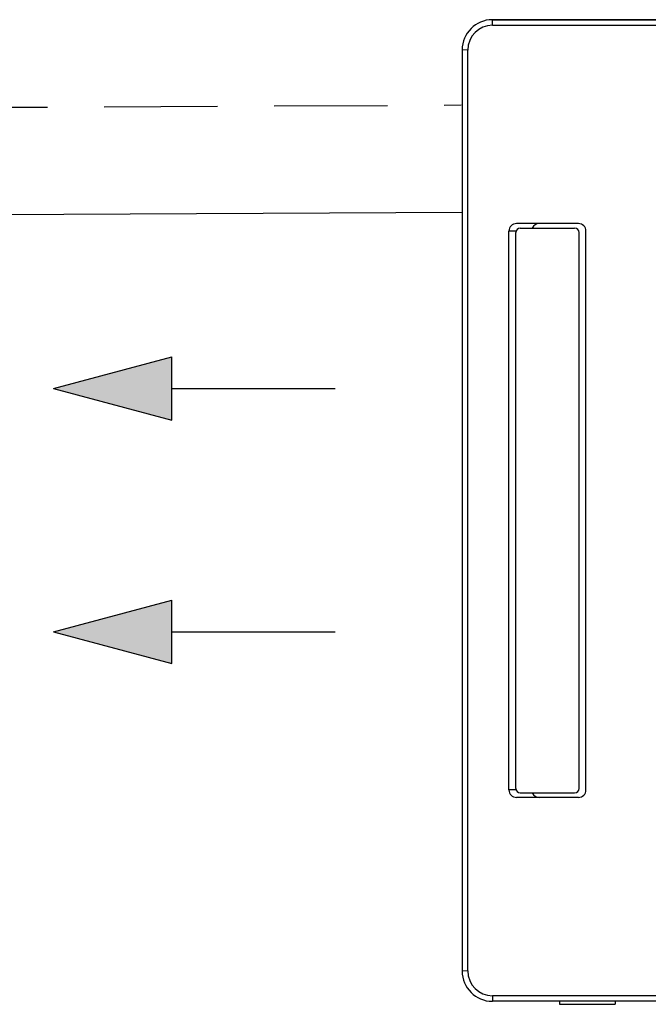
# Model space of a CAD drawing. Header units: millimetres. Extents: x -84458 to 77911, y -55868 to -29230.
# Tile 46 of 103: x 67429 to 67471, y -31073 to -31008. Entities that reach past the tile are written whole.
import ezdxf

# ---------------------------------------------------------------- set-up
doc = ezdxf.new("R2010")
doc.units = ezdxf.units.MM
doc.linetypes.add('DASHED', pattern=[0.75, 0.5, -0.25])
doc.layers.add('obwód gniazd', color=1, linetype='Continuous', lineweight=25)

msp = doc.modelspace()

# ---------------------------------------------------------------- linework, layer by layer
at = {"layer": 'obwód gniazd'}
for p, q in [((67521.191, -31008.231), (67460.191, -31008.231)), ((67460.191, -31008.231), (67521.191, -31008.231)), ((67460.191, -31008.231), (67521.191, -31008.231)), ((67460.201, -31008.6), (67460.191, -31008.231)), ((67460.201, -31008.6), (67521.181, -31008.6)), ((67458.191, -31010.231), (67458.191, -31071.231)), ((67458.561, -31010.24), (67458.191, -31010.231)), ((67458.561, -31071.221), (67458.561, -31010.24)), ((67465.891, -31021.731), (67461.791, -31021.731)), ((67462.041, -31022.031), (67465.641, -31022.031)), ((67461.291, -31059.231), (67461.291, -31022.231)), ((67461.741, -31022.231), (67461.291, -31022.231)), ((67461.741, -31059.131), (67461.741, -31022.331)), ((67465.941, -31059.131), (67465.941, -31022.331)), ((67466.391, -31059.231), (67466.391, -31022.231)), ((67431.129, -31032.648), (67438.966, -31030.548)), ((67438.966, -31034.748), (67438.966, -31030.548)), ((67431.129, -31032.648), (67438.966, -31034.748)), ((67438.966, -31032.648), (67449.771, -31032.648)), ((67431.129, -31048.768), (67438.966, -31046.668)), ((67438.966, -31050.868), (67438.966, -31046.668)), ((67431.129, -31048.768), (67438.966, -31050.868)), ((67438.966, -31048.768), (67449.771, -31048.768)), ((67461.741, -31059.231), (67461.291, -31059.231)), ((67465.891, -31059.731), (67461.791, -31059.731)), ((67462.041, -31059.431), (67465.641, -31059.431)), ((67458.561, -31071.221), (67458.191, -31071.231)), ((67460.201, -31072.861), (67460.191, -31073.231)), ((67521.181, -31072.861), (67460.201, -31072.861)), ((67521.191, -31073.231), (67460.191, -31073.231)), ((67464.633, -31073.231), (67464.633, -31073.431)), ((67464.633, -31073.431), (67468.333, -31073.431)), ((67468.333, -31073.231), (67468.333, -31073.431))]:
    msp.add_line(p, q, dxfattribs=at)
at = {"layer": 'obwód gniazd', "linetype": 'DASHED', "ltscale": 15}
msp.add_line((67265.744, -31014.824), (67458.128, -31013.878), dxfattribs=at)
at = {"layer": 'obwód gniazd', "ltscale": 2}
msp.add_line((67262.865, -31021.948), (67458.191, -31020.978), dxfattribs=at)
at = {"layer": 'obwód gniazd'}
for centre, radius, start, end in [((67460.191, -31010.231), 2, 90, 180), ((67460.201, -31010.24), 1.64, 90, 180), ((67461.791, -31022.231), 0.5, 90, 180), ((67462.041, -31022.331), 0.3, 90, 180), ((67463.291, -31022.231), 0.5, 90, 156.42182), ((67465.641, -31022.331), 0.3, 0, 90), ((67465.891, -31022.231), 0.5, 0, 90), ((67461.791, -31059.231), 0.5, 180, 270), ((67462.041, -31059.131), 0.3, 180, 270), ((67465.641, -31059.131), 0.3, 270, 0), ((67465.891, -31059.231), 0.5, 270, 0), ((67463.291, -31059.231), 0.5, 203.57818, 270), ((67460.191, -31071.231), 2, 179.99996, 269.99995), ((67460.201, -31071.221), 1.64, 180, 270)]:
    msp.add_arc(centre, radius, start, end, dxfattribs=at)
for points in [[(67431.129, -31032.648), (67438.966, -31034.748), (67438.966, -31030.548)], [(67431.129, -31048.768), (67438.966, -31050.868), (67438.966, -31046.668)]]:
    msp.add_solid(points, dxfattribs=at)

doc.saveas('drawing.dxf')
